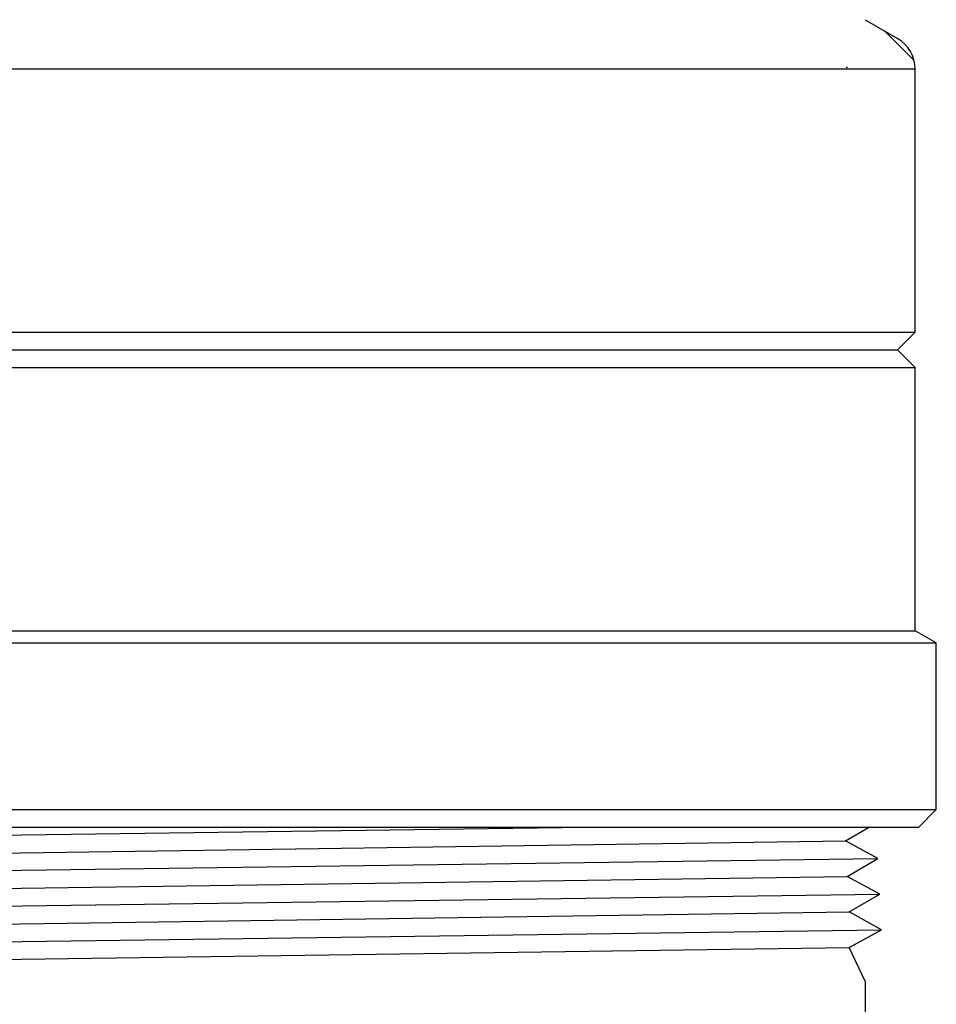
# Model space of a CAD drawing. Extents: x 990 to 4202, y -422 to 622.
# Tile 52 of 200: x 1470.74 to 1473.96, y -103.84 to -100.38. Entities that reach past the tile are written whole.
import ezdxf

# ---------------------------------------------------------------- set-up
doc = ezdxf.new("R2010")
doc.units = 0
doc.header["$MEASUREMENT"] = 0
doc.layers.add('GALV-4', color=4, linetype='CONTINUOUS')
doc.layers.add('SWIVEL-ADAPTOR', color=1, linetype='CONTINUOUS')

msp = doc.modelspace()

# ---------------------------------------------------------------- linework, layer by layer
at = {"layer": 'GALV-4', "color": 7, "linetype": 'Continuous'}
for p, q in [((1469.16834, -103.26396), (1472.64284, -103.21655)), ((1469.27523, -103.32642), (1473.63916, -103.26396)), ((1469.16138, -103.38888), (1473.75284, -103.32642)), ((1469.26861, -103.45133), (1473.64578, -103.38888)), ((1469.15442, -103.51379), (1473.7598, -103.45133)), ((1469.26198, -103.57625), (1473.65241, -103.51379)), ((1469.14811, -103.63889), (1473.76676, -103.57625)), ((1469.25536, -103.70116), (1473.65241, -103.63861))]:
    msp.add_line(p, q, dxfattribs=at)
at = {"layer": 'GALV-4', "linetype": 'Continuous'}
for p, q in [((1473.63916, -103.26396), (1473.72017, -103.21655)), ((1473.75284, -103.32642), (1473.63916, -103.26396)), ((1473.64578, -103.38888), (1473.75284, -103.32642)), ((1473.7598, -103.45133), (1473.64578, -103.38888)), ((1473.65241, -103.51379), (1473.7598, -103.45133)), ((1473.76676, -103.57625), (1473.65241, -103.51379)), ((1473.65241, -103.63861), (1473.76676, -103.57625)), ((1473.70885, -103.75689), (1473.65241, -103.63861))]:
    msp.add_line(p, q, dxfattribs=at)
at = {"layer": 'GALV-4'}
msp.add_line((1473.70885, -103.75689), (1473.70885, -105.25671), dxfattribs=at)
at = {"layer": 'SWIVEL-ADAPTOR', "linetype": 'Continuous'}
for p, q in [((1473.70885, -100.37574), (1473.82263, -100.44145)), ((1473.70885, -100.37574), (1473.82263, -100.44145)), ((1473.8814, -100.51944), (1473.77723, -100.41474)), ((1473.64635, -100.54401), (1473.64154, -100.54401)), ((1473.64635, -100.54401), (1473.64154, -100.54401)), ((1473.88513, -101.47457), (1473.88513, -100.54935)), ((1473.88513, -101.47457), (1473.88513, -100.54935)), ((1473.88513, -101.47457), (1473.82263, -101.53707)), ((1473.82263, -101.53707), (1473.88513, -101.59957)), ((1473.88513, -102.52478), (1473.88513, -101.59957)), ((1473.88513, -102.52478), (1473.88513, -101.59957)), ((1473.95885, -102.56752), (1473.88513, -102.52478)), ((1473.95885, -102.56752), (1473.88513, -102.52478)), ((1473.95885, -103.15405), (1473.95885, -102.56752)), ((1473.95885, -103.15405), (1473.95885, -102.56752)), ((1473.89635, -103.21655), (1473.95885, -103.15405)), ((1473.89635, -103.21655), (1473.95885, -103.15405)), ((1473.89635, -103.21655), (1469.02135, -103.21655))]:
    msp.add_line(p, q, dxfattribs=at)
at = {"layer": 'SWIVEL-ADAPTOR', "color": 7}
for p, q in [((1473.88567, -100.54935), (1469.0331, -100.54935)), ((1469.03257, -101.47457), (1473.88513, -101.47457)), ((1469.03257, -101.59957), (1473.88513, -101.59957)), ((1468.95885, -102.56752), (1473.95885, -102.56752)), ((1468.95885, -103.15405), (1473.95885, -103.15405))]:
    msp.add_line(p, q, dxfattribs=at)
at = {"layer": 'SWIVEL-ADAPTOR'}
for p, q in [((1469.09507, -101.53707), (1473.82263, -101.53707)), ((1469.03257, -102.52478), (1473.88513, -102.52478))]:
    msp.add_line(p, q, dxfattribs=at)
at = {"layer": 'SWIVEL-ADAPTOR', "linetype": 'Continuous'}
msp.add_arc((1473.76013, -100.54935), 0.12447, 0, 59.92024, dxfattribs=at)
msp.add_arc((1473.76013, -100.54935), 0.12447, 0, 59.92024, dxfattribs=at)

doc.saveas('drawing.dxf')
